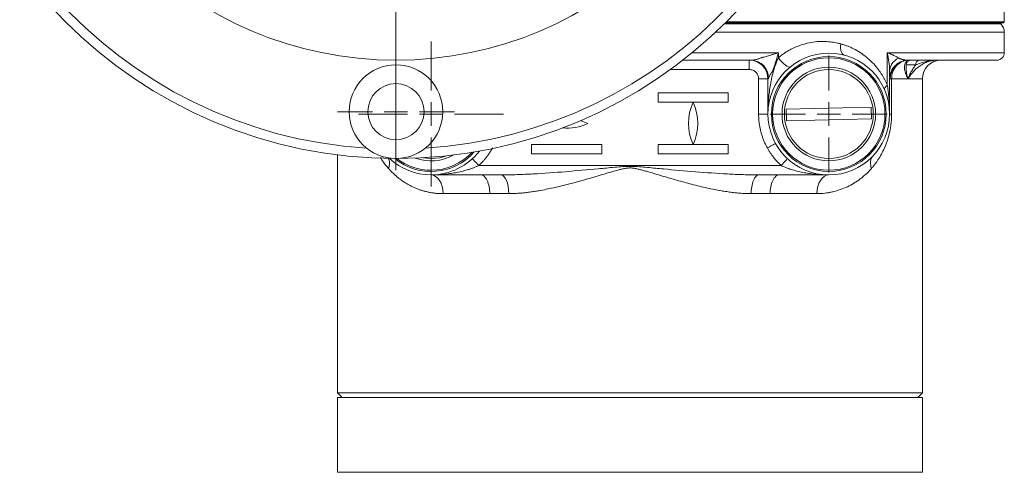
# Model space of a CAD drawing. Header units: millimetres. Extents: x -78 to 912, y -456 to 879.
# Tile 22 of 27: x 702 to 912, y 502 to 599. Entities that reach past the tile are written whole.
import ezdxf

# ---------------------------------------------------------------- set-up
doc = ezdxf.new("R2010")
doc.units = ezdxf.units.MM

# ---------------------------------------------------------------- blocks, each defined once
blk = doc.blocks.new('SW_CENTERMARKSYMBOL_3')
at = {"color": 0, "linetype": 'Continuous', "lineweight": 0}
for p, q in [((0, 5), (0, 15.5)), ((0, 0), (0, 2.5)), ((-5, 0), (-15.5, 0)), ((0, 0), (-2.5, 0)), ((0, 0), (2.5, 0)), ((0, 0), (0, -2.5)), ((5, 0), (15.5, 0)), ((0, -5), (0, -15.5))]:
    blk.add_line(p, q, dxfattribs=at)
blk = doc.blocks.new('SW_CENTERMARKSYMBOL_4')
at = {"color": 0, "linetype": 'Continuous', "lineweight": 0}
for p, q in [((0, 5), (0, 12.5)), ((0, 0), (0, 2.5)), ((-5, 0), (-12.5, 0)), ((0, 0), (-2.5, 0)), ((0, 0), (2.5, 0)), ((0, 0), (0, -2.5)), ((5, 0), (12.5, 0)), ((0, -5), (0, -12.5))]:
    blk.add_line(p, q, dxfattribs=at)
blk = doc.blocks.new('SW_CENTERMARKSYMBOL_6')
at = {"color": 0, "linetype": 'Continuous', "lineweight": 0}
for p, q in [((0, 5), (0, 12.5)), ((0, 0), (0, 2.5)), ((-5, 0), (-12.5, 0)), ((0, 0), (-2.5, 0)), ((0, 0), (2.5, 0)), ((0, 0), (0, -2.5)), ((5, 0), (12.5, 0)), ((0, -5), (0, -12.5))]:
    blk.add_line(p, q, dxfattribs=at)
blk = doc.blocks.new('SW_CENTERMARKSYMBOL_7')
at = {"color": 0, "linetype": 'Continuous', "lineweight": 0}
for p, q in [((0, 5), (0, 102.5)), ((0, 0), (0, 2.5)), ((-5, 0), (-102.5, 0)), ((0, 0), (-2.5, 0)), ((0, 0), (2.5, 0)), ((0, 0), (0, -2.5)), ((5, 0), (102.5, 0)), ((0, -5), (0, -102.5))]:
    blk.add_line(p, q, dxfattribs=at)

msp = doc.modelspace()

# ---------------------------------------------------------------- linework, layer by layer
at = {"color": 7, "linetype": 'Continuous', "lineweight": 15}
for p, q in [((912.21, 598.51), (912.21, 604.11)), ((912.01, 598.31), (852.63, 598.31)), ((852.83, 598.51), (912.21, 598.51)), ((911.48, 598.04), (911.21, 598.31)), ((912.01, 598.31), (912.21, 598.51)), ((912.21, 591.91), (912.21, 596.27)), ((863.95, 590.84), (863.95, 591.91)), ((887.21, 584.98), (887.21, 591.91)), ((858.1, 590.31), (843.52, 590.31)), ((891.33, 589.6), (891.23, 589.31)), ((891.23, 589.31), (891.25, 588.82)), ((891.44, 589.95), (891.52, 590.18)), ((910.61, 590.31), (891.71, 590.31)), ((887.71, 587.94), (887.71, 578.81)), ((859.71, 578.81), (859.71, 586.31)), ((861.82, 586.31), (861.71, 586.31)), ((861.71, 578.81), (861.71, 586.31)), ((888.13, 586.31), (888.13, 578.81)), ((894.71, 519.31), (894.71, 586.31)), ((838.21, 583.31), (853.21, 583.31)), ((838.21, 581.31), (838.21, 583.31)), ((853.21, 583.31), (853.21, 581.31)), ((845.71, 581.31), (838.21, 581.31)), ((853.21, 581.31), (845.72, 581.31)), ((859.71, 578.81), (861.71, 578.81)), ((865.63, 579.84), (883.74, 580.28)), ((865.69, 577.34), (865.63, 579.84)), ((883.74, 580.28), (883.8, 577.78)), ((887.71, 578.81), (888.13, 578.81)), ((883.8, 577.78), (865.69, 577.34)), ((811.21, 570.31), (811.21, 572.31)), ((811.21, 572.31), (826.21, 572.31)), ((826.21, 570.31), (811.21, 570.31)), ((826.21, 572.31), (826.21, 570.31)), ((838.21, 570.31), (838.21, 572.31)), ((838.21, 572.31), (845.71, 572.31)), ((853.21, 570.31), (838.21, 570.31)), ((845.72, 572.31), (853.21, 572.31)), ((853.21, 572.31), (853.21, 570.31)), ((769.71, 570.09), (769.71, 519.31)), ((789.71, 569.31), (787.95, 569.47)), ((799.91, 567.81), (864.52, 567.81)), ((789.71, 565.81), (804.66, 565.81)), ((859.77, 565.81), (874.71, 565.81)), ((802.25, 561.81), (792.27, 561.81)), ((806.32, 561.81), (802.25, 561.81)), ((862.18, 561.81), (858.11, 561.81)), ((872.16, 561.81), (862.18, 561.81)), ((769.71, 519.31), (770.71, 518.31)), ((769.71, 519.31), (894.71, 519.31)), ((769.71, 518.31), (769.71, 502.35)), ((769.71, 518.31), (894.71, 518.31)), ((893.71, 518.31), (894.71, 519.31)), ((894.71, 502.35), (894.71, 518.31)), ((894.71, 502.35), (769.71, 502.35))]:
    msp.add_line(p, q, dxfattribs=at)
at = {"color": 8, "linetype": 'Continuous', "lineweight": 15}
for p, q in [((852.36, 598.04), (911.48, 598.04)), ((850.52, 596.27), (912.21, 596.27)), ((863.95, 591.91), (845.53, 591.91)), ((912.21, 591.91), (887.21, 591.91)), ((891.23, 589.31), (893.28, 589.31)), ((891.44, 589.94), (891.33, 589.6)), ((840.86, 588.31), (857.71, 588.31)), ((888.13, 586.31), (894.71, 586.31))]:
    msp.add_line(p, q, dxfattribs=at)
at = {"color": 7, "linetype": 'Continuous', "lineweight": 15, "flags": 128}
for points in [[(863.95, 590.84), (864.28, 590.38), (864.65, 589.96), (865.04, 589.57), (865.42, 589.25), (865.77, 589.02), (866.08, 588.87), (866.34, 588.83), (866.52, 588.9)], [(886.64, 583.98), (886.61, 584.08), (886.62, 584.19), (886.65, 584.3), (886.71, 584.43), (886.8, 584.56), (886.91, 584.7), (887.05, 584.84), (887.21, 584.98)], [(821.62, 577.4), (822.14, 577.24), (823.21, 576.81)], [(792.99, 569.89), (791.57, 569.49), (789.71, 569.31)], [(798.55, 569.27), (798.58, 569.25), (798.66, 569.16), (798.78, 569.03), (798.95, 568.84), (799.16, 568.62), (799.39, 568.37), (799.65, 568.09), (799.91, 567.81)], [(864.52, 567.81), (864.78, 568.09), (865.04, 568.37), (865.27, 568.62), (865.48, 568.84), (865.65, 569.03), (865.77, 569.16), (865.85, 569.25), (865.88, 569.27)], [(792.27, 561.81), (792.22, 562.59), (792.08, 563.34), (791.84, 564.03), (791.52, 564.64), (791.13, 565.13), (790.69, 565.5), (790.21, 565.73), (789.71, 565.81)], [(806.32, 561.81), (806.28, 562.59), (806.19, 563.34), (806.04, 564.03), (805.83, 564.64), (805.58, 565.13), (805.29, 565.5), (804.98, 565.73), (804.66, 565.81)], [(872.16, 561.81), (872.21, 562.59), (872.35, 563.34), (872.59, 564.03), (872.91, 564.64), (873.29, 565.13), (873.74, 565.5), (874.21, 565.73), (874.71, 565.81)]]:
    msp.add_lwpolyline(points, dxfattribs=at)
at = {"color": 8, "linetype": 'Continuous', "lineweight": 15, "flags": 128}
msp.add_lwpolyline([(891.66, 590.13), (891.53, 590.01), (891.51, 590)], dxfattribs=at)
at = {"color": 7, "linetype": 'Continuous', "lineweight": 15}
for centre, radius in [((782.21, 669.31), 100), ((782.21, 669.31), 79), ((874.71, 578.81), 13), ((782.21, 579.31), 10), ((874.71, 578.81), 12.27), ((874.71, 578.81), 12), ((874.71, 578.81), 10), ((874.71, 578.81), 9.5), ((782.21, 579.31), 6)]:
    msp.add_circle(centre, radius, dxfattribs=at)
for centre, radius, start, end in [((782.21, 669.31), 98, 0, 266.3389), ((782.21, 669.31), 98, 273.6611, 0), ((909.71, 596.27), 2.5, 360, 45), ((910.61, 591.91), 1.6, 270, 0), ((857.71, 586.31), 4, 0, 90), ((857.96, 586.44), 3.87, 358.0417, 87.8986), ((891.75, 586.91), 3.4, 90.6469, 139.0357), ((894.19, 589.41), 0.908, 98.3633, 186.4341), ((898.71, 586.31), 4, 90, 180), ((891.71, 586.31), 4, 142.0478, 179.9999), ((892.38, 586.34), 4.25, 138.8642, 180.465), ((855.38, 576.81), 10.67, 155.0554, 204.9446), ((836.04, 576.81), 10.67, 335.0554, 24.9446), ((818.71, 586.43), 10.63, 264.9877, 295.0576), ((789.71, 578.81), 13, 270, 322.5858), ((789.71, 578.81), 12, 270, 317.1345), ((789.71, 578.81), 13, 226.8891, 270), ((789.71, 578.81), 12, 232.3404, 270), ((789.71, 578.81), 10, 250.3002, 299.1747)]:
    msp.add_arc(centre, radius, start, end, dxfattribs=at)
at = {"color": 8, "linetype": 'Continuous', "lineweight": 15}
for centre, radius, start, end in [((891.71, 586.31), 4, 90, 142.0478), ((789.71, 578.81), 12.27, 230.747, 318.7279)]:
    msp.add_arc(centre, radius, start, end, dxfattribs=at)
at = {"color": 7, "linetype": 'Continuous', "lineweight": 15}
for points, knots in [([(863.95, 590.84), (864.05, 590.92), (864.24, 591.08), (864.54, 591.31), (864.85, 591.54), (865.16, 591.75), (865.47, 591.96), (865.79, 592.16), (866.12, 592.35), (866.45, 592.54), (866.78, 592.71), (867.55, 593.09), (868.8, 593.59), (870.52, 594.05), (872.25, 594.3), (873.63, 594.32), (874.64, 594.26), (875.31, 594.19), (875.97, 594.09), (876.63, 593.96), (877.06, 593.85), (877.28, 593.79)], [0, 0, 0, 0, 0.025124, 0.050239, 0.075361, 0.100505, 0.125688, 0.150927, 0.176236, 0.201632, 0.22713, 0.252745, 0.377011, 0.503167, 0.626597, 0.751987, 0.801194, 0.850527, 0.900057, 0.949858, 1, 1, 1, 1]), ([(877.28, 593.79), (877.23, 593.52), (877.2, 593.24), (877.22, 592.69), (877.26, 592.42), (877.4, 591.96), (877.51, 591.77), (877.76, 591.5), (877.9, 591.41), (878.04, 591.37)], [0, 0, 0, 0, 0.25, 0.25, 0.5, 0.5, 0.75, 0.75, 1, 1, 1, 1]), ([(877.28, 593.79), (877.39, 593.76), (877.63, 593.69), (877.98, 593.58), (878.32, 593.46), (878.67, 593.34), (879.01, 593.2), (879.34, 593.06), (879.67, 592.91), (880, 592.75), (880.71, 592.38), (881.76, 591.74), (883.09, 590.72), (884.32, 589.53), (885.19, 588.48), (885.76, 587.67), (886.1, 587.15), (886.41, 586.63), (886.7, 586.09), (886.97, 585.54), (887.13, 585.17), (887.21, 584.98)], [0, 0, 0, 0, 0.027534, 0.055047, 0.082551, 0.110057, 0.137577, 0.16512, 0.192699, 0.220324, 0.248007, 0.372914, 0.496603, 0.623282, 0.746835, 0.790446, 0.833394, 0.875748, 0.917583, 0.958974, 1, 1, 1, 1]), ([(858.1, 590.31), (858.15, 590.31), (858.27, 590.31), (858.45, 590.32), (858.66, 590.34), (858.83, 590.36), (859.03, 590.4), (859.23, 590.45), (859.44, 590.51), (859.7, 590.6), (860, 590.71), (860.34, 590.83), (860.7, 590.94), (861.1, 591.05), (861.57, 591.18), (862.07, 591.33), (862.64, 591.5), (863.28, 591.7), (863.72, 591.84), (863.95, 591.91)], [0, 0, 0, 0, 0.0266221, 0.0567275, 0.0903673, 0.1275807, 0.1442548, 0.1916651, 0.226796, 0.2554049, 0.3238678, 0.3809761, 0.4267811, 0.5053576, 0.5789184, 0.6651486, 0.7640704, 0.8756912, 1, 1, 1, 1]), ([(861.82, 586.31), (861.87, 586.53), (861.95, 586.73), (862.15, 587.13), (862.27, 587.32), (862.53, 587.73), (862.66, 587.94), (862.82, 588.29), (862.86, 588.41), (862.95, 588.66), (862.99, 588.78), (863.2, 589.4), (863.36, 589.9), (863.67, 590.9), (863.81, 591.4), (863.95, 591.91)], [0, 0, 0, 0, 0.125, 0.125, 0.25, 0.25, 0.375, 0.375, 0.4375, 0.4375, 0.5, 0.5, 0.75, 0.75, 1, 1, 1, 1]), ([(887.21, 591.91), (887.36, 591.24), (887.48, 590.57), (887.61, 589.57), (887.65, 589.24), (887.7, 588.58), (887.71, 588.26), (887.71, 587.94)], [0, 0, 0, 0, 0.5, 0.5, 0.75, 0.75, 1, 1, 1, 1]), ([(887.21, 591.91), (887.31, 591.87), (887.49, 591.8), (887.74, 591.69), (887.97, 591.59), (888.19, 591.5), (888.38, 591.42), (888.63, 591.3), (888.91, 591.17), (889.21, 591.02), (889.46, 590.89), (889.61, 590.81), (889.67, 590.77)], [0, 0, 0, 0, 0.096544, 0.187722, 0.273529, 0.353963, 0.429023, 0.49871, 0.645172, 0.777503, 0.895753, 1, 1, 1, 1]), ([(857.71, 588.31), (857.71, 588.59), (857.71, 589.18), (857.71, 589.85), (857.71, 590.24), (857.71, 590.29), (857.71, 590.31)], [0, 0, 0, 0, 0.270262, 0.562432, 0.789736, 1, 1, 1, 1]), ([(858.45, 590.32), (858.44, 590.31), (858.41, 590.31), (858.4, 590.3), (858.4, 590.29)], [0, 0, 0, 0, 0.532287, 1, 1, 1, 1]), ([(861.71, 578.81), (861.71, 578.94), (861.72, 579.47), (861.74, 580.26), (861.78, 581.16), (861.86, 582.24), (861.99, 583.52), (862.22, 585.1), (862.52, 586.59), (862.83, 587.8), (863.09, 588.65), (863.27, 589.2), (863.45, 589.67), (863.62, 590.1), (863.78, 590.48), (863.89, 590.72), (863.95, 590.84)], [0, 0, 0, 0, 0.0337743, 0.1276139, 0.1952555, 0.255164, 0.3922949, 0.5096255, 0.645449, 0.7612677, 0.8123944, 0.8595926, 0.8987359, 0.9351581, 0.968897, 1, 1, 1, 1]), ([(889.67, 590.77), (889.36, 590.59), (888.73, 590.22), (887.93, 589.26), (887.79, 588.44), (887.71, 587.94)], [0, 0, 0, 0, 0.276608, 0.562613, 1, 1, 1, 1]), ([(888.56, 588.76), (888.83, 589.06), (889.36, 589.63), (890.39, 590.15), (891.12, 590.26), (891.46, 590.31)], [0, 0, 0, 0, 0.351988, 0.691434, 1, 1, 1, 1]), ([(889.67, 590.77), (889.71, 590.75), (889.79, 590.71), (889.92, 590.65), (890.05, 590.59), (890.19, 590.54), (890.35, 590.49), (890.5, 590.45), (890.72, 590.4), (890.99, 590.35), (891.34, 590.31), (891.58, 590.31), (891.71, 590.31)], [0, 0, 0, 0, 0.057383, 0.118804, 0.184273, 0.253798, 0.327379, 0.405018, 0.486712, 0.637227, 0.80836, 1, 1, 1, 1]), ([(891.31, 589.6), (891.35, 589.7), (891.43, 589.9), (891.67, 590.13), (891.96, 590.28), (892.16, 590.3), (892.26, 590.31)], [0, 0, 0, 0, 0.250835, 0.509157, 0.762537, 1, 1, 1, 1]), ([(891.53, 590.01), (891.5, 590), (891.46, 589.99), (891.45, 589.95), (891.44, 589.94)], [0, 0, 0, 0, 0.814516, 1, 1, 1, 1]), ([(897.66, 590.31), (897.59, 590.31), (897.45, 590.3), (897.26, 590.29), (897.04, 590.27), (896.79, 590.23), (896.42, 590.16), (895.98, 590.04), (895.34, 589.79), (894.59, 589.4), (893.83, 588.87), (893.15, 588.27), (892.67, 587.75), (892.31, 587.31), (892.11, 587.04), (891.96, 586.82), (891.87, 586.68), (891.81, 586.58), (891.77, 586.51), (891.74, 586.46), (891.71, 586.43), (891.68, 586.39), (891.67, 586.39), (891.66, 586.38)], [0, 0, 0, 0, 0.0207029, 0.040774, 0.0602313, 0.0902205, 0.1211282, 0.1807242, 0.2443356, 0.3611249, 0.4940169, 0.611096, 0.7459078, 0.8070928, 0.8722694, 0.9066391, 0.9355575, 0.9536481, 0.9673175, 0.9763146, 0.9833598, 0.9928669, 1, 1, 1, 1]), ([(891.66, 586.41), (891.66, 586.41), (891.67, 586.42), (891.67, 586.43), (891.68, 586.44), (891.7, 586.47), (891.71, 586.5), (891.73, 586.56), (891.76, 586.63), (891.81, 586.74), (891.87, 586.9), (891.98, 587.17), (892.14, 587.5), (892.34, 587.89), (892.55, 588.26), (892.79, 588.64), (893.03, 588.99), (893.2, 589.2), (893.28, 589.31)], [0, 0, 0, 0, 0.005788, 0.012524, 0.020368, 0.029421, 0.042861, 0.060126, 0.08655, 0.122338, 0.169421, 0.247363, 0.388255, 0.497867, 0.636581, 0.766491, 0.887621, 1, 1, 1, 1]), ([(893.28, 589.31), (893.61, 589.42), (893.93, 589.54), (894.59, 589.76), (894.92, 589.87), (895.63, 590.06), (896, 590.14), (896.6, 590.24), (896.8, 590.26), (897.11, 590.29), (897.22, 590.3), (897.44, 590.3), (897.55, 590.31), (897.66, 590.31)], [0, 0, 0, 0, 0.25, 0.25, 0.5, 0.5, 0.75, 0.75, 0.875, 0.875, 0.9375, 0.9375, 1, 1, 1, 1]), ([(857.71, 588.31), (857.98, 588.31), (858.24, 588.26), (858.72, 588.05), (858.94, 587.91), (859.31, 587.54), (859.46, 587.31), (859.66, 586.83), (859.71, 586.57), (859.71, 586.31)], [0, 0, 0, 0, 0.25, 0.25, 0.5, 0.5, 0.75, 0.75, 1, 1, 1, 1]), ([(887.96, 587.69), (888.11, 588.08), (888.26, 588.48), (888.56, 588.76), (888.56, 588.76)], [0, 0, 0, 0, 0.983263, 1, 1, 1, 1]), ([(888.39, 588.33), (888.52, 588.5), (888.74, 588.81), (889.05, 589.04), (889.18, 589.14)], [0, 0, 0, 0, 0.559107, 1, 1, 1, 1]), ([(888.89, 589.14), (888.77, 589), (888.57, 588.77), (888.45, 588.46), (888.39, 588.33)], [0, 0, 0, 0, 0.567712, 1, 1, 1, 1]), ([(859.71, 586.31), (860, 586.31), (860.59, 586.31), (861.26, 586.31), (861.65, 586.31), (861.69, 586.31), (861.71, 586.31)], [0, 0, 0, 0, 0.270261, 0.56243, 0.789737, 1, 1, 1, 1]), ([(887.21, 584.98), (887.24, 584.8), (887.3, 584.43), (887.39, 583.85), (887.46, 583.24), (887.53, 582.58), (887.59, 581.89), (887.65, 581.14), (887.69, 580.25), (887.71, 579.46), (887.71, 578.94), (887.71, 578.81)], [0, 0, 0, 0, 0.087494, 0.181173, 0.28104, 0.387096, 0.499344, 0.616892, 0.74961, 0.933783, 1, 1, 1, 1]), ([(861.58, 571.56), (861.52, 571.67), (861.4, 571.89), (861.23, 572.23), (861.07, 572.57), (860.92, 572.92), (860.77, 573.27), (860.64, 573.62), (860.51, 573.98), (860.39, 574.33), (860.29, 574.7), (860.15, 575.19), (860.01, 575.8), (859.88, 576.55), (859.78, 577.3), (859.72, 578.05), (859.72, 578.55), (859.71, 578.81)], [0, 0, 0, 0, 0.050194, 0.10026, 0.150231, 0.200137, 0.250012, 0.299886, 0.349793, 0.399763, 0.44983, 0.500024, 0.600251, 0.700107, 0.799846, 0.899726, 1, 1, 1, 1]), ([(888.13, 578.81), (888.13, 578.71), (888.13, 578.51), (888.13, 578.22), (888.11, 577.93), (888.1, 577.64), (888.08, 577.34), (888.05, 577.05), (888.02, 576.76), (887.98, 576.47), (887.94, 576.17), (887.9, 575.88), (887.85, 575.59), (887.79, 575.29), (887.64, 574.55), (887.32, 573.36), (886.77, 571.89), (886.13, 570.52), (885.54, 569.51), (885.04, 568.74), (884.65, 568.2), (884.24, 567.67), (883.95, 567.33), (883.8, 567.17)], [0, 0, 0, 0, 0.0194437, 0.0389156, 0.0584411, 0.0780452, 0.0977529, 0.1175884, 0.1375759, 0.1577386, 0.1780994, 0.1986805, 0.2195033, 0.2405885, 0.261956, 0.3824606, 0.513564, 0.6321597, 0.7584893, 0.8172246, 0.8770164, 0.9379231, 1, 1, 1, 1]), ([(861.58, 571.56), (861.79, 571.67), (862.01, 571.8), (862.44, 572.03), (862.65, 572.15), (862.99, 572.34), (863.12, 572.41), (863.29, 572.5), (863.33, 572.53), (863.33, 572.53)], [0, 0, 0, 0, 0.25, 0.25, 0.5, 0.5, 0.75, 0.75, 1, 1, 1, 1]), ([(802.85, 571.56), (802.78, 571.44), (802.65, 571.21), (802.44, 570.87), (802.23, 570.54), (802, 570.21), (801.77, 569.88), (801.49, 569.51), (801.15, 569.1), (800.76, 568.65), (800.35, 568.22), (800.06, 567.94), (799.91, 567.81)], [0, 0, 0, 0, 0.083414, 0.16671, 0.249948, 0.333185, 0.416482, 0.499896, 0.624978, 0.74989, 0.874831, 1, 1, 1, 1]), ([(864.52, 567.81), (864.42, 567.9), (864.23, 568.08), (863.94, 568.36), (863.67, 568.65), (863.41, 568.95), (863.15, 569.25), (862.86, 569.62), (862.54, 570.04), (862.2, 570.53), (861.88, 571.04), (861.68, 571.38), (861.58, 571.56)], [0, 0, 0, 0, 0.08341, 0.166703, 0.249937, 0.333171, 0.416464, 0.499875, 0.624963, 0.74988, 0.874826, 1, 1, 1, 1]), ([(884.19, 569.9), (884.04, 569.71), (883.75, 569.32), (883.52, 568.39), (883.7, 567.63), (883.8, 567.17)], [0, 0, 0, 0, 0.277301, 0.562076, 1, 1, 1, 1]), ([(788.02, 562.42), (787.9, 562.46), (787.66, 562.53), (787.31, 562.64), (786.97, 562.77), (786.62, 562.9), (786.28, 563.04), (785.94, 563.19), (785.61, 563.35), (785.28, 563.52), (784.95, 563.7), (784.62, 563.88), (784.3, 564.07), (783.78, 564.4), (783.07, 564.89), (782.31, 565.51), (781.66, 566.09), (781.13, 566.61), (780.79, 566.98), (780.63, 567.17)], [0, 0, 0, 0, 0.040848, 0.081803, 0.122875, 0.164075, 0.205413, 0.246898, 0.288541, 0.330352, 0.37234, 0.414515, 0.456886, 0.499463, 0.624483, 0.749315, 0.833686, 0.917221, 1, 1, 1, 1]), ([(799.91, 567.81), (799.83, 567.77), (799.65, 567.69), (799.38, 567.57), (799.09, 567.45), (798.79, 567.34), (798.48, 567.22), (798.15, 567.11), (797.82, 566.99), (797.19, 566.8), (796.22, 566.54), (794.97, 566.27), (793.65, 566.06), (792.58, 565.94), (791.68, 565.87), (790.93, 565.83), (790.27, 565.81), (789.83, 565.81), (789.71, 565.81)], [0, 0, 0, 0, 0.026685, 0.054508, 0.083477, 0.113598, 0.144877, 0.177317, 0.210925, 0.245703, 0.362956, 0.496016, 0.612954, 0.747775, 0.807085, 0.873865, 0.965589, 1, 1, 1, 1]), ([(859.77, 565.81), (859.21, 565.81), (858.66, 565.81), (857.54, 565.83), (856.98, 565.85), (855.29, 565.9), (854.16, 565.95), (850.77, 566.13), (848.5, 566.29), (843.95, 566.66), (841.67, 566.87), (838.25, 567.19), (837.11, 567.29), (835.39, 567.45), (834.82, 567.5), (833.66, 567.59), (833.08, 567.62), (832.35, 567.64), (832.2, 567.64), (831.91, 567.63), (831.76, 567.63), (831.31, 567.62), (831.01, 567.6), (830.13, 567.54), (829.54, 567.49), (827.78, 567.34), (826.62, 567.23), (823.12, 566.9), (820.8, 566.69), (816.15, 566.31), (813.84, 566.14), (810.38, 565.96), (809.23, 565.9), (807.51, 565.85), (806.93, 565.83), (805.79, 565.81), (805.23, 565.81), (804.66, 565.81)], [0, 0, 0, 0, 0.03125, 0.03125, 0.0625, 0.0625, 0.125, 0.125, 0.25, 0.25, 0.375, 0.375, 0.4375, 0.4375, 0.46875, 0.46875, 0.5, 0.5, 0.507813, 0.507813, 0.515625, 0.515625, 0.53125, 0.53125, 0.5625, 0.5625, 0.625, 0.625, 0.75, 0.75, 0.875, 0.875, 0.9375, 0.9375, 0.96875, 0.96875, 1, 1, 1, 1]), ([(858.11, 561.81), (857.96, 561.81), (857.64, 561.81), (857.16, 561.82), (856.67, 561.84), (856.17, 561.87), (855.66, 561.91), (855.14, 561.96), (854.6, 562.01), (854.06, 562.08), (853.51, 562.15), (852.94, 562.23), (852.37, 562.32), (850.97, 562.55), (848.65, 563.01), (846, 563.65), (843.8, 564.24), (842.24, 564.67), (840.61, 565.14), (839, 565.61), (837.35, 566.1), (835.98, 566.51), (834.9, 566.81), (834.09, 567.02), (833.31, 567.2), (832.48, 567.31), (831.64, 567.28), (830.84, 567.14), (830.01, 566.94), (828.91, 566.64), (827.5, 566.23), (825.79, 565.72), (824.05, 565.21), (822.34, 564.71), (820.77, 564.28), (818.62, 563.7), (815.97, 563.06), (813.46, 562.55), (811.76, 562.27), (810.77, 562.13), (809.82, 562.01), (808.9, 561.92), (808.01, 561.86), (807.15, 561.82), (806.59, 561.81), (806.32, 561.81)], [0, 0, 0, 0, 0.009404, 0.018984, 0.028743, 0.038683, 0.048806, 0.059114, 0.069609, 0.080293, 0.091167, 0.102234, 0.113494, 0.124949, 0.183704, 0.248889, 0.278721, 0.310698, 0.339257, 0.37243, 0.403261, 0.434051, 0.451272, 0.464742, 0.479993, 0.495137, 0.510437, 0.525933, 0.53955, 0.55719, 0.588588, 0.620039, 0.655683, 0.688569, 0.7187, 0.746079, 0.812664, 0.872524, 0.892469, 0.91182, 0.930587, 0.948778, 0.966403, 0.983473, 1, 1, 1, 1]), ([(874.71, 565.81), (874.59, 565.81), (874.16, 565.81), (873.5, 565.83), (872.74, 565.87), (871.85, 565.94), (870.78, 566.06), (869.46, 566.27), (868.2, 566.54), (867.17, 566.82), (866.41, 567.06), (865.89, 567.24), (865.4, 567.43), (864.95, 567.61), (864.66, 567.74), (864.52, 567.81)], [0, 0, 0, 0, 0.034411, 0.126137, 0.192913, 0.252228, 0.387045, 0.503989, 0.637046, 0.754305, 0.809385, 0.861475, 0.910593, 0.956759, 1, 1, 1, 1]), ([(883.8, 567.17), (883.71, 567.06), (883.53, 566.86), (883.25, 566.57), (882.96, 566.28), (882.67, 566), (882.37, 565.73), (882.06, 565.46), (881.74, 565.2), (881.1, 564.71), (880.11, 564.03), (878.68, 563.26), (877.18, 562.64), (875.9, 562.26), (874.91, 562.06), (874.22, 561.94), (873.54, 561.87), (872.85, 561.82), (872.39, 561.81), (872.16, 561.81)], [0, 0, 0, 0, 0.030856, 0.061815, 0.092883, 0.12407, 0.155385, 0.186836, 0.218432, 0.25018, 0.375313, 0.499499, 0.625664, 0.749073, 0.800493, 0.851242, 0.901372, 0.950938, 1, 1, 1, 1]), ([(800.33, 565.81), (800.56, 565.81), (800.8, 565.72), (801.27, 565.33), (801.5, 565.03), (801.87, 564.25), (802.02, 563.77), (802.21, 562.79), (802.25, 562.28), (802.25, 561.81)], [0, 0, 0, 0, 0.25, 0.25, 0.5, 0.5, 0.75, 0.75, 1, 1, 1, 1]), ([(858.11, 561.81), (858.11, 562.28), (858.15, 562.79), (858.31, 563.77), (858.44, 564.25), (858.76, 565.03), (858.96, 565.33), (859.36, 565.72), (859.57, 565.81), (859.77, 565.81)], [0, 0, 0, 0, 0.25, 0.25, 0.5, 0.5, 0.75, 0.75, 1, 1, 1, 1]), ([(864.1, 565.81), (863.87, 565.81), (863.63, 565.72), (863.15, 565.33), (862.93, 565.03), (862.55, 564.25), (862.41, 563.77), (862.22, 562.79), (862.18, 562.28), (862.18, 561.81)], [0, 0, 0, 0, 0.25, 0.25, 0.5, 0.5, 0.75, 0.75, 1, 1, 1, 1]), ([(792.27, 561.81), (792.15, 561.81), (791.91, 561.81), (791.55, 561.82), (791.19, 561.84), (790.84, 561.87), (790.48, 561.91), (790.13, 561.96), (789.77, 562.01), (789.42, 562.08), (789.07, 562.15), (788.72, 562.23), (788.37, 562.32), (788.14, 562.39), (788.02, 562.42)], [0, 0, 0, 0, 0.080797, 0.16197, 0.243547, 0.325553, 0.408013, 0.490953, 0.574397, 0.658368, 0.742891, 0.827989, 0.913685, 1, 1, 1, 1]), ([(769.71, 502.35), (769.81, 502.34), (769.97, 502.31), (770.14, 502.31), (770.21, 502.31)], [0, 0, 0, 0, 0.559997, 1, 1, 1, 1]), ([(894.21, 502.31), (894.31, 502.31), (894.47, 502.31), (894.64, 502.34), (894.71, 502.35)], [0, 0, 0, 0, 0.560007, 1, 1, 1, 1])]:
    msp.add_open_spline(points, degree=3, knots=knots, dxfattribs=at)
at = {"color": 8, "linetype": 'Continuous', "lineweight": 15}
for points, knots in [([(891.66, 586.38), (891.65, 586.39), (891.56, 586.42), (891.43, 586.76), (891.28, 587.06), (891.17, 587.36), (891.05, 587.69), (890.95, 588.07), (890.88, 588.47), (890.86, 588.93), (890.91, 589.4), (891.11, 589.87), (891.38, 590.07), (891.52, 590.18)], [0, 0, 0, 0, 0.0082302, 0.0949637, 0.1676856, 0.2300622, 0.2891268, 0.393672, 0.4892282, 0.5758143, 0.7270472, 0.859946, 1, 1, 1, 1]), ([(891.25, 588.82), (891.25, 588.51), (891.25, 587.97), (891.39, 587.25), (891.51, 586.79), (891.58, 586.56), (891.62, 586.47), (891.64, 586.43), (891.65, 586.41), (891.65, 586.41), (891.66, 586.41)], [0, 0, 0, 0, 0.391087, 0.682212, 0.860872, 0.930806, 0.965876, 0.984094, 0.992532, 1, 1, 1, 1]), ([(780.63, 567.17), (780.25, 567.61), (779.63, 568.34), (779.11, 569.2), (778.91, 569.54)], [0, 0, 0, 0, 0.617416, 1, 1, 1, 1]), ([(780.63, 567.17), (780.7, 567.46), (780.86, 568.05), (780.84, 568.89), (780.58, 569.3), (780.45, 569.49)], [0, 0, 0, 0, 0.335436, 0.679918, 1, 1, 1, 1])]:
    msp.add_open_spline(points, degree=3, knots=knots, dxfattribs=at)
at = {"color": 7, "linetype": 'Continuous', "lineweight": 15}
for points in [[(888.39, 588.33), (888.3, 588.17), (888.14, 587.83), (887.96, 587.36), (887.85, 586.89), (887.82, 586.53), (887.82, 586.31)], [(887.82, 586.31), (887.89, 586.31), (888, 586.31), (888.13, 586.31)], [(891.66, 586.38), (891.66, 586.39), (891.66, 586.4), (891.66, 586.41)]]:
    msp.add_open_spline(points, degree=3, dxfattribs=at)

# ---------------------------------------------------------------- block references
at = {"color": 7, "linetype": 'Continuous', "lineweight": 0}
for name, p in [('SW_CENTERMARKSYMBOL_7', (782.21, 669.31)), ('SW_CENTERMARKSYMBOL_3', (789.71, 578.81)), ('SW_CENTERMARKSYMBOL_6', (782.21, 579.31)), ('SW_CENTERMARKSYMBOL_4', (874.71, 578.81))]:
    msp.add_blockref(name, p, dxfattribs=at)

doc.saveas('drawing.dxf')
